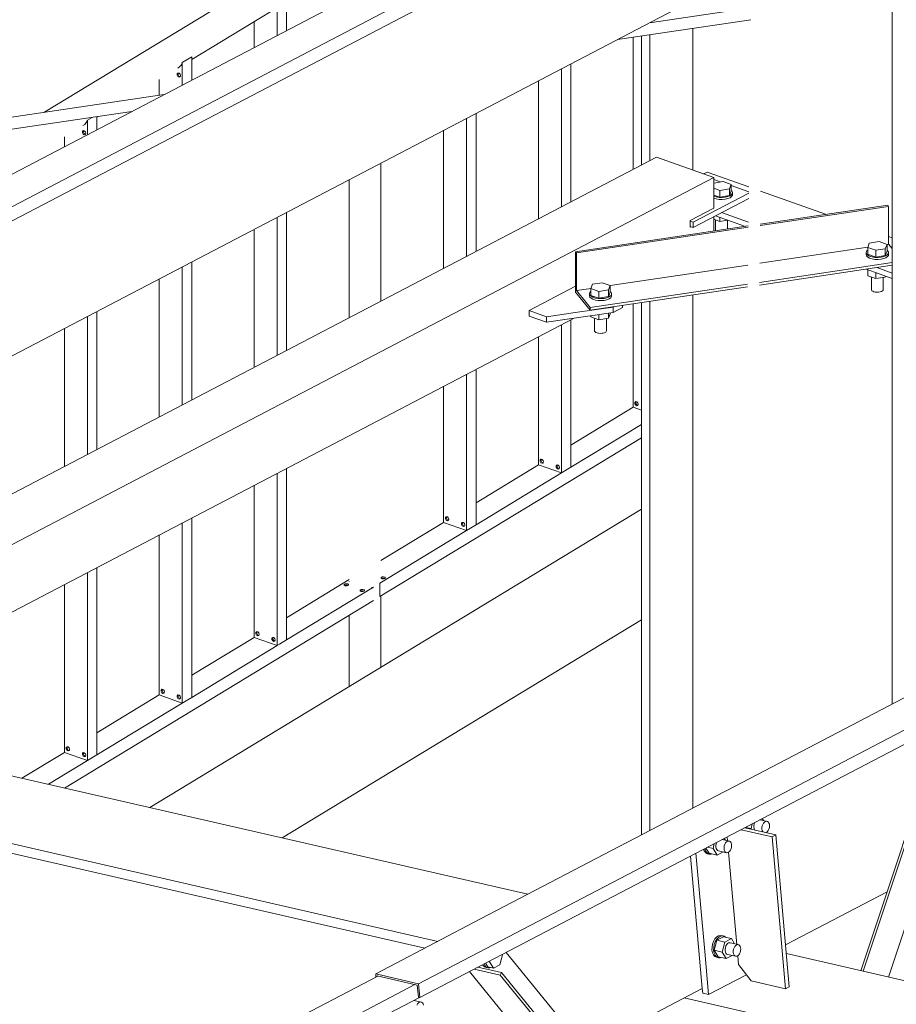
# Model space of a CAD drawing. Header units: millimetres. Extents: x 6879 to 7883, y 14059 to 14709.
# Tile 29 of 85: x 7095 to 7107, y 14360 to 14373. Entities that reach past the tile are written whole.
import ezdxf

# ---------------------------------------------------------------- set-up
doc = ezdxf.new("R2010")
doc.units = ezdxf.units.MM
doc.header["$LTSCALE"] = 10
doc.layers.add('PS_DIM', color=4, linetype='Continuous', lineweight=13)
doc.layers.add('PS_SOLID', color=7, linetype='Continuous', lineweight=30)

# ---------------------------------------------------------------- blocks, each defined once
blk = doc.blocks.new('uh')
at = {"layer": 'PS_SOLID', "color": 6, "linetype": 'Continuous', "lineweight": 13, "extrusion": (-1.11022e-16, 0.902689, 0.430295)}
for p, q in [((8179.971, 14405.774), (8136.621, 14383.119)), ((8136.637, 14382.934), (8179.987, 14405.589)), ((8154.277, 14379.067), (8197.627, 14401.722)), ((8154.293, 14378.882), (8197.643, 14401.537)), ((8158.092, 14394.773), (8146.015, 14388.462)), ((8146.461, 14386.257), (8159.362, 14392.999)), ((8161.466, 14383.257), (8158.522, 14381.719)), ((8158.522, 14381.719), (8158.013, 14381.453)), ((8158.013, 14381.453), (8155.109, 14379.936)), ((8158.901, 14381.258), (8158.886, 14381.282)), ((8158.662, 14381.165), (8158.736, 14381.148)), ((8158.736, 14381.148), (8158.752, 14381.212)), ((8158.74, 14381.141), (8158.736, 14381.148)), ((8158.777, 14381.21), (8158.773, 14381.189)), ((8158.773, 14381.189), (8158.773, 14381.168)), ((8158.773, 14381.168), (8158.776, 14381.149)), ((8158.776, 14381.149), (8158.784, 14381.133)), ((8158.784, 14381.229), (8158.777, 14381.21)), ((8158.956, 14381.245), (8158.858, 14381.268)), ((8158.881, 14381.143), (8158.882, 14381.164)), ((8158.882, 14381.164), (8158.885, 14381.185)), ((8158.885, 14381.185), (8158.893, 14381.205)), ((8158.893, 14381.205), (8158.903, 14381.223)), ((8158.903, 14381.223), (8158.916, 14381.236)), ((8158.916, 14381.236), (8158.929, 14381.245)), ((8158.929, 14381.245), (8158.943, 14381.248)), ((8158.943, 14381.248), (8158.956, 14381.245)), ((8158.968, 14381.237), (8158.956, 14381.245)), ((8158.976, 14381.223), (8158.968, 14381.237)), ((8158.982, 14381.206), (8158.976, 14381.223)), ((8158.976, 14381.143), (8158.982, 14381.164)), ((8158.984, 14381.186), (8158.982, 14381.206)), ((8158.982, 14381.164), (8158.984, 14381.186)), ((8158.393, 14380.992), (8158.377, 14381.017)), ((8158.784, 14381.133), (8158.786, 14381.131)), ((8158.885, 14381.124), (8158.881, 14381.143)), ((8158.892, 14381.108), (8158.885, 14381.124)), ((8158.894, 14381.106), (8158.892, 14381.108)), ((8158.939, 14381.096), (8158.942, 14381.097)), ((8158.942, 14381.097), (8158.956, 14381.108)), ((8158.956, 14381.108), (8158.967, 14381.124)), ((8158.967, 14381.124), (8158.976, 14381.143)), ((8158.131, 14380.888), (8158.173, 14380.819)), ((8158.153, 14380.899), (8158.227, 14380.882)), ((8158.227, 14380.882), (8158.243, 14380.947)), ((8158.281, 14380.794), (8158.227, 14380.882)), ((8158.268, 14380.944), (8158.264, 14380.923)), ((8158.264, 14380.923), (8158.264, 14380.902)), ((8158.264, 14380.902), (8158.268, 14380.883)), ((8158.275, 14380.963), (8158.268, 14380.944)), ((8158.268, 14380.883), (8158.275, 14380.867)), ((8158.448, 14380.979), (8158.349, 14381.002)), ((8158.373, 14380.898), (8158.377, 14380.919)), ((8158.373, 14380.877), (8158.373, 14380.898)), ((8158.377, 14380.919), (8158.384, 14380.94)), ((8158.384, 14380.94), (8158.395, 14380.957)), ((8158.395, 14380.957), (8158.407, 14380.971)), ((8158.407, 14380.971), (8158.421, 14380.979)), ((8158.421, 14380.979), (8158.435, 14380.982)), ((8158.435, 14380.982), (8158.448, 14380.979)), ((8158.459, 14380.971), (8158.448, 14380.979)), ((8158.468, 14380.957), (8158.459, 14380.971)), ((8158.467, 14380.877), (8158.473, 14380.898)), ((8158.473, 14380.94), (8158.468, 14380.957)), ((8158.475, 14380.92), (8158.473, 14380.94)), ((8158.473, 14380.898), (8158.475, 14380.92)), ((8158.097, 14380.87), (8158.109, 14380.844)), ((8158.109, 14380.844), (8158.128, 14380.823)), ((8158.118, 14380.868), (8158.116, 14380.88)), ((8158.132, 14380.839), (8158.118, 14380.868)), ((8158.128, 14380.823), (8158.151, 14380.812)), ((8158.151, 14380.818), (8158.132, 14380.839)), ((8158.174, 14380.807), (8158.151, 14380.818)), ((8158.151, 14380.812), (8158.174, 14380.807)), ((8158.173, 14380.819), (8158.281, 14380.794)), ((8158.174, 14380.807), (8158.2, 14380.807)), ((8158.2, 14380.807), (8158.209, 14380.811)), ((8158.275, 14380.867), (8158.285, 14380.856)), ((8158.281, 14380.794), (8158.361, 14380.836)), ((8158.285, 14380.856), (8158.298, 14380.85)), ((8158.298, 14380.85), (8158.406, 14380.825)), ((8158.377, 14380.858), (8158.373, 14380.877)), ((8158.384, 14380.842), (8158.377, 14380.858)), ((8158.394, 14380.831), (8158.384, 14380.842)), ((8158.406, 14380.825), (8158.394, 14380.831)), ((8158.406, 14380.825), (8158.42, 14380.826)), ((8158.42, 14380.826), (8158.434, 14380.831)), ((8158.434, 14380.831), (8158.447, 14380.843)), ((8158.447, 14380.843), (8158.458, 14380.858)), ((8158.458, 14380.858), (8158.467, 14380.877)), ((8159.199, 14379.589), (8160.559, 14380.299)), ((8155.109, 14379.936), (8153.882, 14379.294)), ((8158.275, 14379.695), (8158.252, 14379.669)), ((8158.301, 14379.711), (8158.275, 14379.695)), ((8158.364, 14379.698), (8158.276, 14379.652)), ((8158.298, 14379.689), (8158.324, 14379.705)), ((8158.327, 14379.716), (8158.301, 14379.711)), ((8158.324, 14379.705), (8158.35, 14379.711)), ((8158.352, 14379.711), (8158.327, 14379.716)), ((8158.35, 14379.711), (8158.363, 14379.708)), ((8158.375, 14379.706), (8158.352, 14379.711)), ((8158.363, 14379.708), (8158.375, 14379.706)), ((8158.472, 14379.673), (8158.364, 14379.698)), ((8158.395, 14379.69), (8158.375, 14379.706)), ((8158.219, 14379.598), (8158.212, 14379.558)), ((8158.233, 14379.636), (8158.219, 14379.598)), ((8158.252, 14379.669), (8158.233, 14379.636)), ((8158.235, 14379.553), (8158.242, 14379.593)), ((8158.242, 14379.517), (8158.276, 14379.652)), ((8158.242, 14379.593), (8158.256, 14379.631)), ((8158.256, 14379.631), (8158.275, 14379.664)), ((8158.275, 14379.664), (8158.298, 14379.689)), ((8158.384, 14379.627), (8158.276, 14379.652)), ((8158.35, 14379.492), (8158.384, 14379.627)), ((8158.384, 14379.627), (8158.432, 14379.652)), ((8158.399, 14379.575), (8158.391, 14379.554)), ((8158.409, 14379.592), (8158.399, 14379.575)), ((8158.421, 14379.606), (8158.409, 14379.592)), ((8158.435, 14379.614), (8158.421, 14379.606)), ((8158.432, 14379.652), (8158.472, 14379.673)), ((8158.449, 14379.617), (8158.435, 14379.614)), ((8158.462, 14379.614), (8158.449, 14379.617)), ((8158.571, 14379.589), (8158.462, 14379.614)), ((8158.515, 14379.602), (8158.472, 14379.673)), ((8158.507, 14379.55), (8158.517, 14379.567)), ((8158.517, 14379.567), (8158.53, 14379.581)), ((8158.53, 14379.581), (8158.544, 14379.589)), ((8158.544, 14379.589), (8158.558, 14379.592)), ((8158.558, 14379.592), (8158.571, 14379.589)), ((8158.582, 14379.581), (8158.571, 14379.589)), ((8158.591, 14379.568), (8158.582, 14379.581)), ((8158.596, 14379.55), (8158.591, 14379.568)), ((8158.212, 14379.558), (8158.211, 14379.519)), ((8158.211, 14379.519), (8158.218, 14379.483)), ((8158.218, 14379.483), (8158.232, 14379.454)), ((8158.232, 14379.454), (8158.251, 14379.433)), ((8158.234, 14379.514), (8158.235, 14379.553)), ((8158.241, 14379.478), (8158.234, 14379.514)), ((8158.255, 14379.449), (8158.241, 14379.478)), ((8158.242, 14379.517), (8158.296, 14379.429)), ((8158.242, 14379.517), (8158.35, 14379.492)), ((8158.251, 14379.433), (8158.274, 14379.422)), ((8158.274, 14379.428), (8158.255, 14379.449)), ((8158.296, 14379.429), (8158.404, 14379.404)), ((8158.404, 14379.404), (8158.35, 14379.492)), ((8158.391, 14379.554), (8158.387, 14379.533)), ((8158.387, 14379.533), (8158.387, 14379.512)), ((8158.387, 14379.512), (8158.391, 14379.493)), ((8158.391, 14379.493), (8158.398, 14379.477)), ((8158.398, 14379.477), (8158.408, 14379.466)), ((8158.404, 14379.404), (8158.484, 14379.446)), ((8158.408, 14379.466), (8158.421, 14379.46)), ((8158.421, 14379.46), (8158.529, 14379.436)), ((8158.496, 14379.508), (8158.5, 14379.529)), ((8158.496, 14379.487), (8158.496, 14379.508)), ((8158.5, 14379.468), (8158.496, 14379.487)), ((8158.5, 14379.529), (8158.507, 14379.55)), ((8158.507, 14379.452), (8158.5, 14379.468)), ((8158.517, 14379.441), (8158.507, 14379.452)), ((8158.529, 14379.436), (8158.517, 14379.441)), ((8158.529, 14379.436), (8158.543, 14379.436)), ((8158.543, 14379.436), (8158.557, 14379.441)), ((8158.557, 14379.441), (8158.57, 14379.453)), ((8158.57, 14379.453), (8158.581, 14379.468)), ((8158.581, 14379.468), (8158.59, 14379.487)), ((8158.59, 14379.487), (8158.596, 14379.508)), ((8158.598, 14379.53), (8158.596, 14379.55)), ((8158.596, 14379.508), (8158.598, 14379.53)), ((8158.297, 14379.417), (8158.274, 14379.428)), ((8158.274, 14379.422), (8158.297, 14379.417)), ((8158.297, 14379.417), (8158.322, 14379.417)), ((8158.322, 14379.417), (8158.332, 14379.421)), ((8153.729, 14379.171), (8143.288, 14373.714)), ((8153.882, 14379.294), (8153.701, 14379.2)), ((8154.277, 14379.067), (8153.701, 14379.2)), ((8153.701, 14379.2), (8153.705, 14379.158)), ((8153.723, 14379.167), (8153.722, 14379.172)), ((8153.722, 14379.172), (8154.259, 14379.049)), ((8154.228, 14379.056), (8127.334, 14365.001)), ((8154.259, 14379.049), (8154.274, 14378.887)), ((8154.293, 14378.882), (8154.277, 14379.067)), ((8156.512, 14378.184), (8158.082, 14379.005)), ((8127.351, 14364.807), (8154.287, 14378.884)), ((8154.316, 14378.82), (8154.212, 14378.844)), ((8154.253, 14378.78), (8154.263, 14378.798)), ((8154.263, 14378.798), (8154.275, 14378.811)), ((8154.274, 14378.887), (8154.293, 14378.882)), ((8154.275, 14378.811), (8154.289, 14378.82)), ((8154.289, 14378.82), (8154.303, 14378.823)), ((8154.303, 14378.823), (8154.316, 14378.82)), ((8154.328, 14378.812), (8154.316, 14378.82)), ((8154.336, 14378.798), (8154.328, 14378.812)), ((8154.342, 14378.781), (8154.336, 14378.798))]:
    blk.add_line(p, q, dxfattribs=at)
at = {"layer": 'PS_SOLID', "color": 146, "linetype": 'Continuous', "lineweight": 13, "extrusion": (-1.11022e-16, 0.902689, 0.430295)}
for p, q in [((8154.706, 14394.068), (8149.249, 14390.755)), ((8152.505, 14391.853), (8152.505, 14392.273)), ((8151.234, 14391.465), (8152.431, 14392.192)), ((8152.378, 14392.196), (8152.378, 14391.787)), ((8152.069, 14391.972), (8152.069, 14391.625)), ((8157.154, 14391.766), (8157.154, 14389.991)), ((8151.234, 14391.501), (8151.106, 14391.424)), ((8151.234, 14391.189), (8151.234, 14391.501)), ((8151.071, 14391.367), (8151.046, 14391.351)), ((8151.091, 14391.391), (8151.071, 14391.367)), ((8151.106, 14391.42), (8151.091, 14391.391)), ((8151.106, 14391.424), (8151.106, 14391.122)), ((8151.106, 14391.424), (8151.106, 14391.42)), ((8156.191, 14391.342), (8156.191, 14389.488)), ((8156.319, 14389.554), (8156.319, 14391.408)), ((8150.798, 14391.2), (8150.798, 14390.985)), ((8151.038, 14391.274), (8151.049, 14391.285)), ((8151.038, 14391.256), (8151.038, 14391.274)), ((8151.049, 14391.238), (8151.038, 14391.256)), ((8151.049, 14391.285), (8151.064, 14391.282)), ((8151.064, 14391.229), (8151.049, 14391.238)), ((8151.051, 14391.281), (8151.054, 14391.284)), ((8151.051, 14391.262), (8151.051, 14391.281)), ((8151.061, 14391.244), (8151.051, 14391.262)), ((8151.077, 14391.236), (8151.061, 14391.244)), ((8151.064, 14391.282), (8151.078, 14391.268)), ((8151.078, 14391.233), (8151.064, 14391.229)), ((8151.079, 14391.236), (8151.077, 14391.236)), ((8151.078, 14391.268), (8151.083, 14391.249)), ((8151.083, 14391.249), (8151.078, 14391.233)), ((8155.883, 14391.181), (8155.883, 14389.326)), ((8149.897, 14390.69), (8149.835, 14390.653)), ((8149.962, 14390.693), (8149.976, 14390.702)), ((8149.962, 14390.525), (8149.962, 14390.7)), ((8154.92, 14390.678), (8154.92, 14388.823)), ((8155.047, 14388.89), (8155.047, 14390.744)), ((8149.799, 14390.596), (8149.774, 14390.579)), ((8149.82, 14390.619), (8149.799, 14390.596)), ((8149.834, 14390.649), (8149.82, 14390.619)), ((8149.835, 14390.653), (8149.834, 14390.649)), ((8149.835, 14390.653), (8149.835, 14390.458)), ((8149.526, 14390.429), (8149.526, 14390.297)), ((8149.767, 14390.502), (8149.777, 14390.513)), ((8149.767, 14390.484), (8149.767, 14390.502)), ((8149.777, 14390.466), (8149.767, 14390.484)), ((8149.777, 14390.513), (8149.793, 14390.511)), ((8149.793, 14390.457), (8149.777, 14390.466)), ((8149.78, 14390.509), (8149.783, 14390.512)), ((8149.78, 14390.491), (8149.78, 14390.509)), ((8149.79, 14390.473), (8149.78, 14390.491)), ((8149.806, 14390.464), (8149.79, 14390.473)), ((8149.793, 14390.511), (8149.807, 14390.497)), ((8149.807, 14390.462), (8149.793, 14390.457)), ((8149.808, 14390.465), (8149.806, 14390.464)), ((8149.807, 14390.497), (8149.812, 14390.477)), ((8149.812, 14390.477), (8149.807, 14390.462)), ((8154.611, 14390.516), (8154.611, 14388.662)), ((8153.77, 14388.222), (8153.77, 14390.076)), ((8153.347, 14389.855), (8153.347, 14388.001)), ((8152.378, 14389.349), (8152.378, 14387.495)), ((8152.505, 14387.561), (8152.505, 14389.415)), ((8152.069, 14389.187), (8152.069, 14387.333)), ((8151.106, 14388.684), (8151.106, 14386.83)), ((8151.234, 14386.897), (8151.234, 14388.751)), ((8150.798, 14388.523), (8150.798, 14386.669)), ((8157.154, 14388.188), (8157.154, 14386.855)), ((8149.835, 14388.02), (8149.835, 14386.166)), ((8149.962, 14386.232), (8149.962, 14388.087)), ((8156.191, 14387.908), (8156.191, 14385.919)), ((8156.319, 14385.996), (8156.319, 14387.975)), ((8149.526, 14387.859), (8149.526, 14386.005)), ((8155.883, 14387.747), (8155.883, 14386.084)), ((8154.92, 14387.244), (8154.92, 14385.147)), ((8155.047, 14385.224), (8155.047, 14387.31)), ((8154.611, 14387.082), (8154.611, 14385.312)), ((8157.154, 14386.855), (8157.154, 14386.8)), ((8157.179, 14386.865), (8157.189, 14386.876)), ((8157.179, 14386.847), (8157.179, 14386.865)), ((8157.189, 14386.829), (8157.179, 14386.847)), ((8157.189, 14386.876), (8157.204, 14386.874)), ((8157.204, 14386.82), (8157.189, 14386.829)), ((8157.191, 14386.872), (8157.194, 14386.875)), ((8157.191, 14386.853), (8157.191, 14386.872)), ((8157.201, 14386.836), (8157.191, 14386.853)), ((8157.217, 14386.827), (8157.201, 14386.836)), ((8157.204, 14386.874), (8157.218, 14386.859)), ((8157.219, 14386.828), (8157.217, 14386.827)), ((8157.218, 14386.859), (8157.223, 14386.84)), ((8157.221, 14386.832), (8157.218, 14386.825)), ((8157.223, 14386.84), (8157.221, 14386.832)), ((8157.154, 14386.8), (8156.319, 14386.293)), ((8157.154, 14386.8), (8157.266, 14386.76)), ((8157.218, 14386.825), (8157.204, 14386.82)), ((8156.319, 14385.996), (8157.266, 14386.571)), ((8153.756, 14384.26), (8157.266, 14386.39)), ((8155.883, 14386.084), (8155.883, 14386.028)), ((8155.907, 14386.094), (8155.917, 14386.104)), ((8155.907, 14386.075), (8155.907, 14386.094)), ((8155.917, 14386.057), (8155.907, 14386.075)), ((8155.917, 14386.104), (8155.933, 14386.102)), ((8155.933, 14386.049), (8155.917, 14386.057)), ((8155.92, 14386.1), (8155.923, 14386.103)), ((8155.92, 14386.082), (8155.92, 14386.1)), ((8155.93, 14386.064), (8155.92, 14386.082)), ((8155.946, 14386.055), (8155.93, 14386.064)), ((8155.933, 14386.102), (8155.947, 14386.088)), ((8155.947, 14386.053), (8155.933, 14386.049)), ((8155.948, 14386.056), (8155.946, 14386.055)), ((8155.947, 14386.088), (8155.952, 14386.069)), ((8155.949, 14386.06), (8155.947, 14386.053)), ((8155.952, 14386.069), (8155.949, 14386.06)), ((8152.378, 14385.915), (8152.378, 14383.604)), ((8152.505, 14383.681), (8152.505, 14385.982)), ((8155.883, 14386.028), (8155.047, 14385.521)), ((8155.047, 14385.224), (8156.191, 14385.919)), ((8155.883, 14386.028), (8156.191, 14385.919)), ((8156.123, 14386.017), (8156.134, 14386.028)), ((8156.123, 14385.999), (8156.123, 14386.017)), ((8156.134, 14385.981), (8156.123, 14385.999)), ((8156.134, 14386.028), (8156.149, 14386.025)), ((8156.149, 14385.972), (8156.134, 14385.981)), ((8156.136, 14386.024), (8156.139, 14386.027)), ((8156.136, 14386.005), (8156.136, 14386.024)), ((8156.146, 14385.987), (8156.136, 14386.005)), ((8156.162, 14385.979), (8156.146, 14385.987)), ((8156.149, 14386.025), (8156.163, 14386.011)), ((8156.163, 14385.976), (8156.149, 14385.972)), ((8156.164, 14385.979), (8156.162, 14385.979)), ((8156.163, 14386.011), (8156.168, 14385.992)), ((8156.168, 14385.992), (8156.163, 14385.976)), ((8156.191, 14385.919), (8156.319, 14385.996)), ((8152.069, 14385.754), (8152.069, 14383.769)), ((8151.106, 14385.251), (8151.106, 14382.832)), ((8151.234, 14382.909), (8151.234, 14385.317)), ((8154.611, 14385.257), (8153.77, 14384.746)), ((8154.611, 14385.312), (8154.611, 14385.257)), ((8154.611, 14385.257), (8154.92, 14385.147)), ((8154.636, 14385.322), (8154.646, 14385.333)), ((8154.636, 14385.304), (8154.636, 14385.322)), ((8154.646, 14385.286), (8154.636, 14385.304)), ((8154.646, 14385.333), (8154.662, 14385.33)), ((8154.662, 14385.277), (8154.646, 14385.286)), ((8154.649, 14385.329), (8154.652, 14385.332)), ((8154.649, 14385.31), (8154.649, 14385.329)), ((8154.659, 14385.292), (8154.649, 14385.31)), ((8154.674, 14385.284), (8154.659, 14385.292)), ((8154.662, 14385.33), (8154.675, 14385.316)), ((8154.675, 14385.281), (8154.662, 14385.277)), ((8154.676, 14385.284), (8154.674, 14385.284)), ((8154.675, 14385.316), (8154.681, 14385.297)), ((8154.678, 14385.289), (8154.675, 14385.281)), ((8154.681, 14385.297), (8154.678, 14385.289)), ((8154.852, 14385.246), (8154.862, 14385.256)), ((8154.852, 14385.227), (8154.852, 14385.246)), ((8154.862, 14385.256), (8154.878, 14385.254)), ((8154.865, 14385.252), (8154.868, 14385.255)), ((8154.865, 14385.234), (8154.865, 14385.252)), ((8154.878, 14385.254), (8154.892, 14385.24)), ((8153.756, 14384.441), (8154.92, 14385.147)), ((8154.862, 14385.209), (8154.852, 14385.227)), ((8154.878, 14385.2), (8154.862, 14385.209)), ((8154.875, 14385.216), (8154.865, 14385.234)), ((8154.891, 14385.207), (8154.875, 14385.216)), ((8154.892, 14385.205), (8154.878, 14385.2)), ((8154.893, 14385.208), (8154.891, 14385.207)), ((8154.892, 14385.24), (8154.897, 14385.22)), ((8154.897, 14385.22), (8154.892, 14385.205)), ((8154.92, 14385.147), (8155.047, 14385.224)), ((8150.798, 14385.089), (8150.798, 14382.997)), ((8149.835, 14384.586), (8149.835, 14382.061)), ((8149.962, 14382.138), (8149.962, 14384.653)), ((8153.347, 14384.489), (8152.505, 14383.978)), ((8153.346, 14384.465), (8153.347, 14384.466)), ((8153.347, 14384.462), (8153.346, 14384.465)), ((8153.774, 14384.517), (8153.787, 14384.525)), ((8153.774, 14384.507), (8153.774, 14384.517)), ((8153.787, 14384.5), (8153.774, 14384.507)), ((8153.781, 14384.503), (8153.788, 14384.507)), ((8153.787, 14384.525), (8153.807, 14384.527)), ((8153.808, 14384.499), (8153.787, 14384.5)), ((8153.788, 14384.507), (8153.808, 14384.509)), ((8153.807, 14384.527), (8153.825, 14384.523)), ((8153.808, 14384.509), (8153.826, 14384.505)), ((8153.825, 14384.505), (8153.808, 14384.499)), ((8153.825, 14384.523), (8153.832, 14384.514)), ((8153.832, 14384.514), (8153.825, 14384.505)), ((8153.826, 14384.505), (8153.826, 14384.505)), ((8149.526, 14384.425), (8149.526, 14382.226)), ((8152.505, 14383.681), (8153.67, 14384.388)), ((8153.278, 14384.424), (8153.291, 14384.432)), ((8153.279, 14384.414), (8153.278, 14384.424)), ((8153.292, 14384.407), (8153.279, 14384.414)), ((8153.286, 14384.41), (8153.292, 14384.414)), ((8153.291, 14384.432), (8153.312, 14384.434)), ((8153.292, 14384.414), (8153.312, 14384.417)), ((8153.312, 14384.406), (8153.292, 14384.407)), ((8153.312, 14384.434), (8153.329, 14384.43)), ((8153.312, 14384.417), (8153.33, 14384.412)), ((8153.33, 14384.412), (8153.312, 14384.406)), ((8153.329, 14384.43), (8153.337, 14384.421)), ((8153.337, 14384.421), (8153.33, 14384.412)), ((8153.33, 14384.412), (8153.33, 14384.412)), ((8153.495, 14384.347), (8153.508, 14384.355)), ((8153.495, 14384.338), (8153.495, 14384.347)), ((8153.508, 14384.331), (8153.495, 14384.338)), ((8153.502, 14384.334), (8153.508, 14384.338)), ((8153.508, 14384.355), (8153.528, 14384.358)), ((8153.508, 14384.338), (8153.529, 14384.34)), ((8153.528, 14384.33), (8153.508, 14384.331)), ((8153.528, 14384.358), (8153.546, 14384.353)), ((8153.546, 14384.335), (8153.528, 14384.33)), ((8153.529, 14384.34), (8153.546, 14384.336)), ((8153.546, 14384.353), (8153.553, 14384.345)), ((8153.553, 14384.345), (8153.546, 14384.335)), ((8153.546, 14384.336), (8153.546, 14384.336)), ((8153.67, 14384.388), (8153.646, 14384.381)), ((8153.758, 14384.443), (8153.756, 14384.441)), ((8153.756, 14384.441), (8153.756, 14384.26)), ((8149.528, 14381.693), (8153.67, 14384.207)), ((8153.77, 14383.312), (8153.77, 14384.268)), ((8153.347, 14384.011), (8153.347, 14383.055)), ((8152.093, 14383.779), (8152.104, 14383.789)), ((8152.104, 14383.789), (8152.119, 14383.787)), ((8152.106, 14383.785), (8152.109, 14383.789)), ((8152.119, 14383.787), (8152.133, 14383.773)), ((8152.069, 14383.713), (8151.234, 14383.206)), ((8152.069, 14383.769), (8152.069, 14383.713)), ((8152.069, 14383.713), (8152.378, 14383.604)), ((8152.093, 14383.76), (8152.093, 14383.779)), ((8152.104, 14383.743), (8152.093, 14383.76)), ((8152.119, 14383.734), (8152.104, 14383.743)), ((8152.106, 14383.767), (8152.106, 14383.785)), ((8152.116, 14383.749), (8152.106, 14383.767)), ((8152.132, 14383.74), (8152.116, 14383.749)), ((8152.133, 14383.738), (8152.119, 14383.734)), ((8152.134, 14383.741), (8152.132, 14383.74)), ((8152.133, 14383.773), (8152.138, 14383.754)), ((8152.135, 14383.745), (8152.133, 14383.738)), ((8152.138, 14383.754), (8152.135, 14383.745)), ((8152.31, 14383.702), (8152.32, 14383.713)), ((8152.31, 14383.684), (8152.31, 14383.702)), ((8152.32, 14383.666), (8152.31, 14383.684)), ((8152.32, 14383.713), (8152.335, 14383.711)), ((8152.335, 14383.657), (8152.32, 14383.666)), ((8152.322, 14383.709), (8152.325, 14383.712)), ((8152.322, 14383.69), (8152.322, 14383.709)), ((8152.333, 14383.673), (8152.322, 14383.69)), ((8152.348, 14383.664), (8152.333, 14383.673)), ((8152.335, 14383.711), (8152.349, 14383.696)), ((8152.349, 14383.662), (8152.335, 14383.657)), ((8152.35, 14383.664), (8152.348, 14383.664)), ((8152.349, 14383.696), (8152.355, 14383.677)), ((8152.355, 14383.677), (8152.349, 14383.662)), ((8152.412, 14383.625), (8152.505, 14383.681)), ((8151.234, 14382.909), (8152.378, 14383.604)), ((8152.378, 14383.604), (8152.412, 14383.625)), ((8150.798, 14382.997), (8150.798, 14382.942)), ((8150.822, 14383.007), (8150.832, 14383.018)), ((8150.822, 14382.989), (8150.822, 14383.007)), ((8150.832, 14383.018), (8150.848, 14383.015)), ((8150.835, 14383.014), (8150.838, 14383.017)), ((8150.835, 14382.995), (8150.835, 14383.014)), ((8150.845, 14382.978), (8150.835, 14382.995)), ((8150.848, 14383.015), (8150.862, 14383.001)), ((8150.862, 14383.001), (8150.867, 14382.982)), ((8150.798, 14382.942), (8149.962, 14382.435)), ((8150.798, 14382.942), (8151.106, 14382.832)), ((8150.832, 14382.971), (8150.822, 14382.989)), ((8150.848, 14382.962), (8150.832, 14382.971)), ((8150.861, 14382.969), (8150.845, 14382.978)), ((8150.862, 14382.967), (8150.848, 14382.962)), ((8150.863, 14382.969), (8150.861, 14382.969)), ((8150.864, 14382.974), (8150.862, 14382.967)), ((8150.867, 14382.982), (8150.864, 14382.974)), ((8151.038, 14382.931), (8151.049, 14382.941)), ((8151.038, 14382.912), (8151.038, 14382.931)), ((8151.049, 14382.894), (8151.038, 14382.912)), ((8151.049, 14382.941), (8151.064, 14382.939)), ((8151.064, 14382.886), (8151.049, 14382.894)), ((8151.051, 14382.937), (8151.054, 14382.94)), ((8151.051, 14382.919), (8151.051, 14382.937)), ((8151.061, 14382.901), (8151.051, 14382.919)), ((8151.077, 14382.892), (8151.061, 14382.901)), ((8151.064, 14382.939), (8151.078, 14382.925)), ((8151.078, 14382.89), (8151.064, 14382.886)), ((8151.079, 14382.893), (8151.077, 14382.892)), ((8151.078, 14382.925), (8151.083, 14382.905)), ((8151.083, 14382.905), (8151.078, 14382.89)), ((8151.106, 14382.832), (8151.234, 14382.909)), ((8149.962, 14382.138), (8151.106, 14382.832)), ((8149.526, 14382.226), (8149.526, 14382.17)), ((8149.551, 14382.236), (8149.561, 14382.246)), ((8149.551, 14382.217), (8149.551, 14382.236)), ((8149.561, 14382.199), (8149.551, 14382.217)), ((8149.561, 14382.246), (8149.577, 14382.244)), ((8149.564, 14382.242), (8149.567, 14382.245)), ((8149.564, 14382.224), (8149.564, 14382.242)), ((8149.574, 14382.206), (8149.564, 14382.224)), ((8149.589, 14382.197), (8149.574, 14382.206)), ((8149.577, 14382.244), (8149.59, 14382.23)), ((8149.59, 14382.23), (8149.596, 14382.21)), ((8149.593, 14382.202), (8149.59, 14382.195)), ((8149.596, 14382.21), (8149.593, 14382.202)), ((8149.526, 14382.17), (8148.957, 14381.824)), ((8149.526, 14382.17), (8149.835, 14382.061)), ((8149.577, 14382.191), (8149.561, 14382.199)), ((8149.59, 14382.195), (8149.577, 14382.191)), ((8149.591, 14382.198), (8149.589, 14382.197)), ((8149.767, 14382.159), (8149.777, 14382.17)), ((8149.767, 14382.141), (8149.767, 14382.159)), ((8149.777, 14382.123), (8149.767, 14382.141)), ((8149.777, 14382.17), (8149.793, 14382.167)), ((8149.793, 14382.114), (8149.777, 14382.123)), ((8149.78, 14382.166), (8149.783, 14382.169)), ((8149.78, 14382.147), (8149.78, 14382.166)), ((8149.79, 14382.129), (8149.78, 14382.147)), ((8149.806, 14382.121), (8149.79, 14382.129)), ((8149.793, 14382.167), (8149.807, 14382.153)), ((8149.807, 14382.118), (8149.793, 14382.114)), ((8149.808, 14382.121), (8149.806, 14382.121)), ((8149.807, 14382.153), (8149.812, 14382.134)), ((8149.812, 14382.134), (8149.807, 14382.118)), ((8149.835, 14382.061), (8149.962, 14382.138)), ((8149.311, 14381.743), (8149.835, 14382.061))]:
    blk.add_line(p, q, dxfattribs=at)
at = {"layer": 'PS_SOLID', "color": 241, "linetype": 'Continuous', "lineweight": 13, "extrusion": (-1.11022e-16, 0.902689, 0.430295)}
for p, q in [((8161.331, 14392.547), (8157.375, 14391.96)), ((8156.943, 14391.735), (8158.733, 14392)), ((8150.862, 14390.995), (8132.457, 14388.266)), ((8132.482, 14388.108), (8150.43, 14390.769))]:
    blk.add_line(p, q, dxfattribs=at)
at = {"layer": 'PS_SOLID', "color": 2, "linetype": 'Continuous', "lineweight": 13, "extrusion": (-1.11022e-16, 0.902689, 0.430295)}
for p, q in [((8160.628, 14392.281), (8160.628, 14382.82)), ((8157.379, 14391.961), (8157.379, 14391.963)), ((8157.953, 14389.982), (8157.953, 14391.885)), ((8157.266, 14391.783), (8157.266, 14390.05)), ((8157.379, 14390.109), (8157.379, 14391.799)), ((8158.121, 14389.943), (8158.09, 14389.933)), ((8158.147, 14389.955), (8158.121, 14389.943)), ((8158.705, 14389.757), (8158.147, 14389.955)), ((8159.746, 14389.388), (8158.864, 14389.701)), ((8158.258, 14389.37), (8158.661, 14389.227)), ((8158.34, 14389.413), (8158.7, 14389.285)), ((8160.628, 14389.076), (8160.581, 14389.093)), ((8160.424, 14388.675), (8160.628, 14388.602)), ((8160.28, 14388.653), (8160.628, 14388.53)), ((8157.953, 14381.422), (8157.953, 14388.307)), ((8157.266, 14388.205), (8157.266, 14381.063)), ((8157.379, 14381.122), (8157.379, 14388.222))]:
    blk.add_line(p, q, dxfattribs=at)
at = {"layer": 'PS_SOLID', "color": 94, "linetype": 'Continuous', "lineweight": 13, "extrusion": (-1.11022e-16, 0.902689, 0.430295)}
for p, q in [((8157.466, 14390.154), (8143.794, 14383.009)), ((8158.238, 14389.881), (8157.466, 14390.154)), ((8144.694, 14382.802), (8158.238, 14389.881)), ((8158.238, 14389.474), (8158.238, 14389.881)), ((8158.328, 14389.824), (8158.238, 14389.856)), ((8158.361, 14389.829), (8158.238, 14389.809)), ((8158.238, 14389.739), (8158.315, 14389.711)), ((8158.315, 14389.711), (8158.445, 14389.732)), ((8158.468, 14389.791), (8158.361, 14389.829)), ((8158.445, 14389.732), (8158.468, 14389.791)), ((8158.445, 14389.732), (8158.445, 14389.642)), ((8158.468, 14389.701), (8158.468, 14389.791)), ((8158.705, 14389.69), (8158.468, 14389.774)), ((8157.959, 14389.286), (8158.704, 14389.675)), ((8157.959, 14389.213), (8158.704, 14389.602)), ((8158.238, 14389.648), (8158.315, 14389.621)), ((8158.238, 14389.632), (8158.268, 14389.623)), ((8158.238, 14389.605), (8158.248, 14389.602)), ((8158.248, 14389.602), (8158.268, 14389.596)), ((8158.268, 14389.623), (8158.307, 14389.617)), ((8158.307, 14389.617), (8158.348, 14389.616)), ((8158.315, 14389.711), (8158.315, 14389.621)), ((8158.315, 14389.621), (8158.445, 14389.642)), ((8158.348, 14389.616), (8158.388, 14389.619)), ((8158.388, 14389.619), (8158.424, 14389.627)), ((8158.388, 14389.592), (8158.424, 14389.6)), ((8158.424, 14389.627), (8158.454, 14389.639)), ((8158.424, 14389.6), (8158.454, 14389.612)), ((8158.445, 14389.642), (8158.468, 14389.701)), ((8158.454, 14389.639), (8158.475, 14389.654)), ((8158.454, 14389.612), (8158.475, 14389.627)), ((8158.476, 14389.705), (8158.468, 14389.711)), ((8158.475, 14389.654), (8158.487, 14389.671)), ((8158.475, 14389.627), (8158.487, 14389.644)), ((8158.487, 14389.688), (8158.476, 14389.705)), ((8158.487, 14389.661), (8158.487, 14389.688)), ((8158.487, 14389.671), (8158.487, 14389.688)), ((8158.487, 14389.644), (8158.487, 14389.661)), ((8157.92, 14389.308), (8158.238, 14389.474)), ((8158.268, 14389.596), (8158.307, 14389.59)), ((8158.307, 14389.59), (8158.348, 14389.588)), ((8158.348, 14389.588), (8158.388, 14389.592)), ((8158.238, 14389.164), (8158.238, 14389.359)), ((8158.315, 14389.349), (8158.315, 14389.295)), ((8157.92, 14389.227), (8157.92, 14389.308)), ((8157.959, 14389.286), (8157.92, 14389.299)), ((8157.92, 14389.227), (8157.92, 14389.218)), ((8157.92, 14389.227), (8157.959, 14389.213)), ((8157.92, 14389.218), (8157.931, 14389.223)), ((8157.959, 14389.213), (8157.959, 14389.286)), ((8158.238, 14389.323), (8158.266, 14389.313)), ((8158.259, 14389.315), (8158.259, 14389.167)), ((8158.266, 14389.313), (8158.315, 14389.295)), ((8158.315, 14389.295), (8158.42, 14389.312)), ((8158.418, 14389.191), (8158.418, 14389.312)), ((8156.383, 14388.424), (8155.759, 14388.098)), ((8156.885, 14388.145), (8156.895, 14388.15)), ((8157.013, 14388.139), (8157.013, 14388.167)), ((8155.991, 14388.016), (8155.759, 14388.098)), ((8155.759, 14388.098), (8155.759, 14388.025)), ((8155.759, 14388.025), (8155.991, 14387.943)), ((8155.991, 14387.943), (8156.885, 14388.072)), ((8155.991, 14388.016), (8156.377, 14388.071)), ((8155.991, 14387.943), (8155.991, 14388.016)), ((8156.377, 14388.071), (8156.885, 14388.145)), ((8156.885, 14388.072), (8156.885, 14388.145)), ((8156.885, 14388.072), (8157.013, 14388.139)), ((8145.895, 14382.527), (8156.361, 14387.997))]:
    blk.add_line(p, q, dxfattribs=at)
at = {"layer": 'PS_SOLID', "color": 140, "linetype": 'Continuous', "lineweight": 13, "extrusion": (-1.11022e-16, 0.902689, 0.430295)}
for p, q in [((8160.568, 14389.511), (8158.859, 14389.257)), ((8158.859, 14389.238), (8160.581, 14389.494)), ((8160.581, 14389.494), (8160.568, 14389.511)), ((8160.581, 14388.989), (8160.581, 14389.494)), ((8158.699, 14389.233), (8156.383, 14388.888)), ((8156.396, 14388.872), (8158.699, 14389.215)), ((8158.853, 14388.732), (8160.301, 14388.947)), ((8160.322, 14389.003), (8160.3, 14388.944)), ((8160.3, 14388.944), (8160.407, 14388.907)), ((8160.3, 14388.944), (8160.3, 14388.854)), ((8160.452, 14389.024), (8160.322, 14389.003)), ((8160.559, 14388.986), (8160.452, 14389.024)), ((8160.536, 14388.928), (8160.559, 14388.986)), ((8160.559, 14388.986), (8160.581, 14388.989)), ((8160.559, 14388.896), (8160.559, 14388.986)), ((8160.628, 14388.93), (8160.581, 14388.989)), ((8156.383, 14388.888), (8156.396, 14388.872)), ((8156.383, 14388.888), (8156.383, 14388.347)), ((8156.396, 14388.872), (8156.396, 14388.367)), ((8160.285, 14388.893), (8160.279, 14388.876)), ((8160.279, 14388.876), (8160.279, 14388.848)), ((8160.279, 14388.876), (8160.285, 14388.858)), ((8160.279, 14388.848), (8160.285, 14388.831)), ((8160.3, 14388.907), (8160.285, 14388.893)), ((8160.285, 14388.858), (8160.301, 14388.842)), ((8160.285, 14388.831), (8160.301, 14388.815)), ((8160.3, 14388.854), (8160.407, 14388.816)), ((8160.301, 14388.842), (8160.326, 14388.828)), ((8160.301, 14388.815), (8160.326, 14388.801)), ((8160.326, 14388.828), (8160.36, 14388.818)), ((8160.36, 14388.818), (8160.398, 14388.812)), ((8160.398, 14388.812), (8160.439, 14388.811)), ((8160.407, 14388.907), (8160.536, 14388.928)), ((8160.407, 14388.907), (8160.407, 14388.816)), ((8160.407, 14388.816), (8160.536, 14388.837)), ((8160.439, 14388.811), (8160.479, 14388.814)), ((8160.479, 14388.814), (8160.515, 14388.822)), ((8160.515, 14388.822), (8160.545, 14388.834)), ((8160.515, 14388.795), (8160.545, 14388.807)), ((8160.536, 14388.928), (8160.536, 14388.837)), ((8160.536, 14388.837), (8160.559, 14388.896)), ((8160.545, 14388.834), (8160.567, 14388.849)), ((8160.545, 14388.807), (8160.567, 14388.822)), ((8160.567, 14388.9), (8160.559, 14388.906)), ((8160.578, 14388.884), (8160.567, 14388.9)), ((8160.567, 14388.849), (8160.578, 14388.866)), ((8160.567, 14388.822), (8160.578, 14388.839)), ((8160.578, 14388.856), (8160.578, 14388.884)), ((8160.578, 14388.866), (8160.578, 14388.884)), ((8160.578, 14388.839), (8160.578, 14388.856)), ((8156.847, 14388.434), (8158.693, 14388.708)), ((8158.849, 14388.44), (8160.628, 14388.705)), ((8160.628, 14388.741), (8160.036, 14388.653)), ((8160.326, 14388.801), (8160.339, 14388.797)), ((8160.339, 14388.797), (8160.36, 14388.791)), ((8160.36, 14388.791), (8160.398, 14388.785)), ((8160.398, 14388.785), (8160.439, 14388.784)), ((8160.439, 14388.784), (8160.479, 14388.787)), ((8160.479, 14388.787), (8160.515, 14388.795)), ((8160.036, 14388.653), (8158.85, 14388.476)), ((8160.3, 14388.646), (8160.3, 14388.564)), ((8160.3, 14388.564), (8160.357, 14388.544)), ((8160.35, 14388.547), (8160.35, 14388.374)), ((8160.357, 14388.544), (8160.407, 14388.527)), ((8160.407, 14388.608), (8160.407, 14388.527)), ((8160.407, 14388.527), (8160.536, 14388.547)), ((8160.509, 14388.378), (8160.509, 14388.543)), ((8160.536, 14388.547), (8160.536, 14388.562)), ((8160.536, 14388.547), (8160.541, 14388.561)), ((8158.69, 14388.453), (8156.579, 14388.139)), ((8156.579, 14388.103), (8158.689, 14388.417)), ((8156.61, 14388.451), (8156.588, 14388.392)), ((8156.74, 14388.472), (8156.61, 14388.451)), ((8156.847, 14388.434), (8156.74, 14388.472)), ((8156.824, 14388.375), (8156.847, 14388.434)), ((8156.847, 14388.344), (8156.847, 14388.434)), ((8156.383, 14388.347), (8156.579, 14388.103)), ((8156.396, 14388.367), (8156.589, 14388.395)), ((8156.525, 14388.206), (8156.396, 14388.367)), ((8156.573, 14388.341), (8156.567, 14388.323)), ((8156.567, 14388.323), (8156.567, 14388.296)), ((8156.567, 14388.323), (8156.573, 14388.306)), ((8156.567, 14388.296), (8156.573, 14388.279)), ((8156.588, 14388.355), (8156.573, 14388.341)), ((8156.573, 14388.306), (8156.589, 14388.29)), ((8156.573, 14388.279), (8156.589, 14388.263)), ((8156.588, 14388.392), (8156.695, 14388.354)), ((8156.588, 14388.392), (8156.588, 14388.302)), ((8156.588, 14388.302), (8156.695, 14388.264)), ((8156.589, 14388.29), (8156.614, 14388.276)), ((8156.695, 14388.354), (8156.824, 14388.375)), ((8156.695, 14388.354), (8156.695, 14388.264)), ((8156.695, 14388.264), (8156.824, 14388.285)), ((8156.803, 14388.27), (8156.833, 14388.282)), ((8156.824, 14388.375), (8156.824, 14388.285)), ((8156.824, 14388.285), (8156.847, 14388.344)), ((8156.833, 14388.282), (8156.855, 14388.297)), ((8156.855, 14388.348), (8156.847, 14388.354)), ((8156.866, 14388.331), (8156.855, 14388.348)), ((8156.855, 14388.297), (8156.866, 14388.314)), ((8156.855, 14388.27), (8156.866, 14388.287)), ((8156.866, 14388.304), (8156.866, 14388.331)), ((8156.866, 14388.314), (8156.866, 14388.331)), ((8156.866, 14388.287), (8156.866, 14388.304)), ((8160.35, 14388.374), (8160.356, 14388.365)), ((8160.356, 14388.365), (8160.367, 14388.357)), ((8160.367, 14388.357), (8160.383, 14388.351)), ((8160.383, 14388.351), (8160.402, 14388.346)), ((8160.402, 14388.346), (8160.423, 14388.344)), ((8160.423, 14388.344), (8160.445, 14388.345)), ((8160.445, 14388.345), (8160.466, 14388.348)), ((8160.466, 14388.348), (8160.484, 14388.353)), ((8160.484, 14388.353), (8160.497, 14388.361)), ((8160.497, 14388.361), (8160.506, 14388.369)), ((8160.506, 14388.369), (8160.509, 14388.378)), ((8156.579, 14388.139), (8156.525, 14388.206)), ((8156.589, 14388.263), (8156.614, 14388.249)), ((8156.614, 14388.276), (8156.648, 14388.266)), ((8156.614, 14388.249), (8156.627, 14388.245)), ((8156.627, 14388.245), (8156.648, 14388.239)), ((8156.648, 14388.266), (8156.686, 14388.26)), ((8156.648, 14388.239), (8156.686, 14388.233)), ((8156.686, 14388.26), (8156.727, 14388.259)), ((8156.686, 14388.233), (8156.727, 14388.232)), ((8156.727, 14388.259), (8156.767, 14388.262)), ((8156.727, 14388.232), (8156.767, 14388.235)), ((8156.767, 14388.262), (8156.803, 14388.27)), ((8156.767, 14388.235), (8156.803, 14388.243)), ((8156.803, 14388.243), (8156.833, 14388.255)), ((8156.833, 14388.255), (8156.855, 14388.27)), ((8156.579, 14388.103), (8156.579, 14388.139)), ((8156.588, 14388.029), (8156.588, 14388.012)), ((8156.695, 14388.045), (8156.695, 14387.974)), ((8156.824, 14387.995), (8156.824, 14388.064)), ((8156.824, 14387.995), (8156.847, 14388.054)), ((8156.847, 14388.054), (8156.847, 14388.067)), ((8156.588, 14388.012), (8156.645, 14387.992)), ((8156.638, 14387.994), (8156.638, 14387.822)), ((8156.645, 14387.992), (8156.695, 14387.974)), ((8156.695, 14387.974), (8156.824, 14387.995)), ((8156.797, 14387.826), (8156.797, 14387.991)), ((8156.638, 14387.822), (8156.644, 14387.813)), ((8156.644, 14387.813), (8156.655, 14387.805)), ((8156.655, 14387.805), (8156.671, 14387.799)), ((8156.671, 14387.799), (8156.69, 14387.794)), ((8156.69, 14387.794), (8156.711, 14387.792)), ((8156.711, 14387.792), (8156.733, 14387.793)), ((8156.733, 14387.793), (8156.754, 14387.796)), ((8156.754, 14387.796), (8156.772, 14387.801)), ((8156.772, 14387.801), (8156.786, 14387.808)), ((8156.786, 14387.808), (8156.794, 14387.817)), ((8156.794, 14387.817), (8156.797, 14387.826))]:
    blk.add_line(p, q, dxfattribs=at)
at = {"layer": 'PS_SOLID', "color": 7, "linetype": 'Continuous', "lineweight": 13, "extrusion": (-1.11022e-16, 0.902689, 0.430295)}
for p, q in [((8157.266, 14385.434), (8150.671, 14381.431)), ((8152.445, 14381.024), (8157.266, 14383.95))]:
    blk.add_line(p, q, dxfattribs=at)
at = {"layer": 'PS_SOLID', "color": 3, "linetype": 'Continuous', "lineweight": 13, "extrusion": (-1.11022e-16, 0.902689, 0.430295)}
for p, q in [((8155.743, 14380.267), (8141.554, 14383.523)), ((8140.183, 14382.929), (8154.535, 14379.636)), ((8140.007, 14382.837), (8154.359, 14379.544)), ((8158.887, 14381.281), (8158.887, 14381.283)), ((8159.069, 14381.066), (8158.654, 14381.161)), ((8158.416, 14381.037), (8158.421, 14380.986)), ((8159.018, 14381.039), (8158.603, 14381.134)), ((8159.018, 14381.039), (8159.069, 14381.066)), ((8159.198, 14379.001), (8159.018, 14381.039)), ((8159.249, 14379.027), (8159.069, 14381.066)), ((8157.925, 14380.78), (8158.082, 14379.005)), ((8158.114, 14379.498), (8157.997, 14380.818)), ((8158.435, 14380.832), (8158.544, 14379.596)), ((8158.164, 14378.922), (8158.114, 14379.498)), ((8158.557, 14379.442), (8158.568, 14379.327)), ((8172.936, 14376.321), (8159.21, 14379.471)), ((8158.568, 14379.327), (8158.738, 14379.106)), ((8158.164, 14378.922), (8158.674, 14379.189)), ((8158.738, 14379.106), (8159.198, 14379.001)), ((8158.082, 14379.005), (8158.088, 14378.94)), ((8158.088, 14378.94), (8158.164, 14378.922)), ((8159.198, 14379.001), (8159.249, 14379.027)), ((8157.839, 14378.878), (8171.728, 14375.69))]:
    blk.add_line(p, q, dxfattribs=at)
at = {"layer": 'PS_SOLID', "color": 121, "linetype": 'Continuous', "lineweight": 13, "extrusion": (-1.11022e-16, 0.902689, 0.430295)}
for p, q in [((8161.789, 14382.8), (8160.579, 14379.157)), ((8161.346, 14382.568), (8160.239, 14379.235)), ((8161.306, 14382.547), (8160.559, 14380.299)), ((8160.559, 14380.299), (8160.208, 14379.242)), ((8155.368, 14379.321), (8155.403, 14379.455)), ((8155.403, 14379.455), (8155.399, 14379.46)), ((8158.724, 14375.467), (8155.451, 14379.488)), ((8155.137, 14379.323), (8155.14, 14379.317)), ((8155.14, 14379.317), (8155.159, 14379.296)), ((8155.163, 14379.312), (8155.154, 14379.332)), ((8155.159, 14379.296), (8155.182, 14379.285)), ((8155.182, 14379.291), (8155.163, 14379.312)), ((8155.173, 14379.342), (8155.204, 14379.292)), ((8155.217, 14379.365), (8155.227, 14379.363)), ((8155.227, 14379.363), (8155.229, 14379.371)), ((8155.227, 14379.363), (8155.28, 14379.275)), ((8155.28, 14379.275), (8155.368, 14379.321)), ((8154.959, 14379.23), (8156.02, 14377.927)), ((8155.022, 14379.263), (8155.372, 14379.183)), ((8155.39, 14379.216), (8155.072, 14379.289)), ((8155.205, 14379.28), (8155.182, 14379.291)), ((8155.182, 14379.285), (8155.205, 14379.28)), ((8155.204, 14379.292), (8155.28, 14379.275)), ((8155.205, 14379.28), (8155.23, 14379.28)), ((8155.23, 14379.28), (8155.239, 14379.284)), ((8155.39, 14379.216), (8155.372, 14379.183)), ((8155.372, 14379.183), (8158.877, 14374.877)), ((8158.895, 14374.91), (8155.39, 14379.216))]:
    blk.add_line(p, q, dxfattribs=at)

msp = doc.modelspace()

# ---------------------------------------------------------------- block references
at = {"layer": 'PS_DIM'}
msp.add_blockref('uh', (-1054.126, -19.005), dxfattribs=at)

doc.saveas('drawing.dxf')
